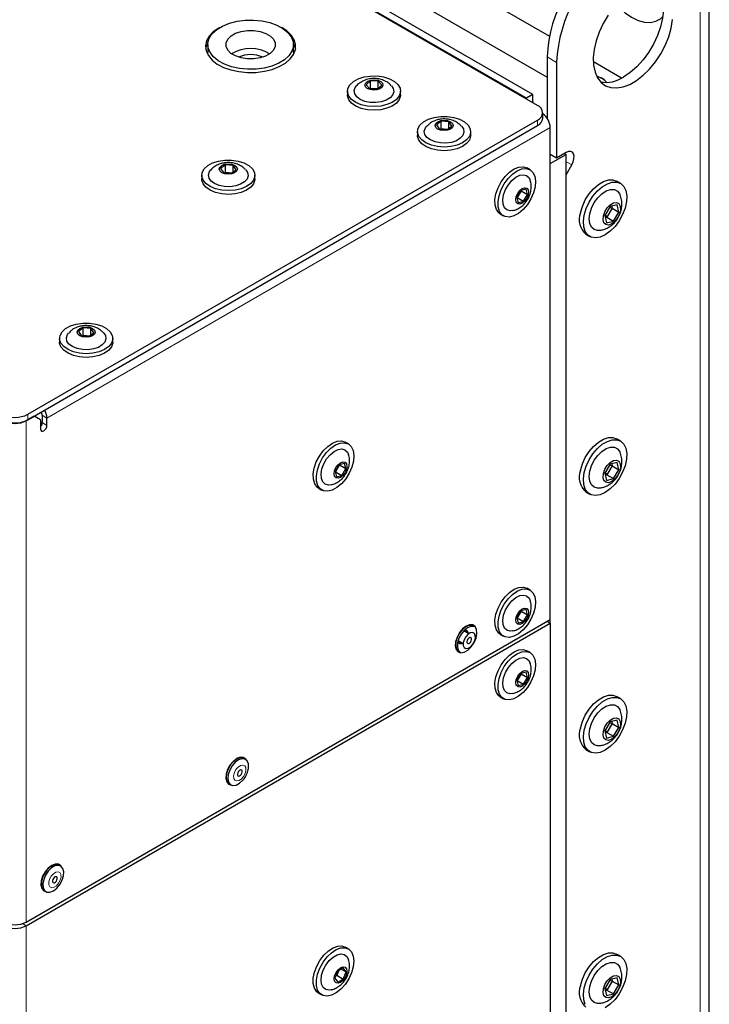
# Paper-space layout 'Blatt4' of a CAD drawing. Header units: millimetres. Extents: x 5 to 418, y 2 to 292.
# Tile 53 of 71: x 155 to 193, y 170 to 224. Entities that reach past the tile are written whole.
import ezdxf

# ---------------------------------------------------------------- set-up
doc = ezdxf.new("R2010")
doc.units = ezdxf.units.MM

psp = doc.layouts.new('Blatt4')

# ---------------------------------------------------------------- linework, layer by layer
at = {"color": 7, "linetype": 'Continuous', "lineweight": 25}
for p, q in [((183.646, 219.547), (126.724, 252.408)), ((183.027, 219.945), (127.343, 252.091)), ((183.381, 220.149), (127.696, 252.295)), ((131.32, 251.631), (184.176, 221.118)), ((193.174, 107.823), (193.174, 231.325)), ((176.221, 228.057), (184.303, 223.392)), ((165.361, 222.915), (165.361, 222.507)), ((170.111, 222.507), (170.111, 222.915)), ((184.176, 222.242), (184.176, 218.833)), ((184.707, 221.935), (184.707, 216.628)), ((186.759, 221.974), (188.312, 221.078)), ((174.383, 220.903), (174.145, 220.694)), ((174.145, 220.694), (174.34, 220.471)), ((174.815, 220.889), (174.383, 220.903)), ((174.383, 220.495), (174.383, 220.903)), ((174.772, 220.457), (175.01, 220.666)), ((175.01, 220.666), (174.815, 220.889)), ((174.815, 220.494), (174.815, 220.889)), ((173.102, 220.333), (173.102, 220.129)), ((174.34, 220.471), (174.772, 220.457)), ((174.355, 220.47), (174.383, 220.495)), ((174.392, 220.469), (174.383, 220.495)), ((174.383, 220.495), (174.8, 220.481)), ((176.052, 220.129), (176.052, 220.333)), ((183.381, 220.149), (183.027, 219.945)), ((183.381, 219.741), (183.381, 220.149)), ((183.027, 219.904), (183.027, 219.945)), ((183.381, 219.741), (183.383, 219.699)), ((183.939, 218.833), (183.939, 219.139)), ((155.379, 202.413), (183.646, 218.731)), ((178.305, 218.667), (178.038, 218.47)), ((178.038, 218.47), (178.199, 218.238)), ((178.734, 218.631), (178.305, 218.667)), ((178.305, 218.259), (178.305, 218.667)), ((178.895, 218.399), (178.734, 218.631)), ((178.734, 218.281), (178.734, 218.631)), ((155.379, 202.107), (183.646, 218.424)), ((176.991, 218.088), (176.991, 217.884)), ((178.199, 218.238), (178.628, 218.203)), ((178.27, 218.232), (178.305, 218.259)), ((178.305, 218.259), (178.663, 218.229)), ((178.314, 218.229), (178.305, 218.259)), ((178.628, 218.203), (178.895, 218.399)), ((179.941, 217.884), (179.941, 218.088)), ((184.353, 191.029), (184.353, 218.322)), ((184.353, 216.322), (185.237, 216.832)), ((184.707, 216.628), (184.353, 216.832)), ((185.237, 216.934), (184.707, 216.628)), ((185.149, 216.883), (185.237, 216.832)), ((185.237, 137.219), (185.237, 216.832)), ((166.338, 216.248), (166.07, 216.052)), ((166.07, 216.052), (166.231, 215.82)), ((166.231, 215.82), (166.66, 215.784)), ((166.302, 215.814), (166.338, 215.84)), ((166.766, 216.213), (166.338, 216.248)), ((166.338, 215.84), (166.338, 216.248)), ((166.338, 215.84), (166.695, 215.81)), ((166.347, 215.81), (166.338, 215.84)), ((166.66, 215.784), (166.927, 215.981)), ((166.927, 215.981), (166.766, 216.213)), ((166.766, 215.862), (166.766, 216.213)), ((183.234, 215.977), (183.058, 216.079)), ((185.237, 215.702), (185.55, 216.243)), ((165.024, 215.669), (165.024, 215.465)), ((167.974, 215.465), (167.974, 215.669)), ((185.237, 138.349), (185.237, 215.702)), ((188.244, 215.222), (188.032, 215.344)), ((182.717, 214.821), (182.502, 214.445)), ((182.74, 214.81), (182.524, 214.435)), ((182.74, 214.81), (182.713, 214.814)), ((183.013, 214.901), (182.717, 214.821)), ((182.736, 214.826), (182.74, 214.81)), ((182.74, 214.81), (183.094, 214.606)), ((183.094, 214.606), (183.013, 214.901)), ((182.502, 214.445), (182.582, 214.15)), ((182.524, 214.435), (182.506, 214.43)), ((182.524, 214.435), (182.508, 214.456)), ((182.524, 214.435), (182.878, 214.231)), ((182.582, 214.15), (182.878, 214.231)), ((182.878, 214.231), (183.094, 214.606)), ((181.583, 213.524), (181.76, 213.422)), ((187.667, 213.936), (187.373, 213.439)), ((187.79, 213.844), (187.496, 213.347)), ((187.79, 213.844), (187.626, 213.867)), ((188.059, 214.032), (187.667, 213.936)), ((187.761, 213.959), (187.79, 213.844)), ((187.79, 213.844), (188.157, 213.631)), ((187.863, 213.134), (188.157, 213.631)), ((188.157, 213.631), (188.059, 214.032)), ((187.373, 213.439), (187.471, 213.038)), ((187.397, 213.479), (187.496, 213.347)), ((187.496, 213.347), (187.401, 213.323)), ((187.471, 213.038), (187.863, 213.134)), ((187.496, 213.347), (187.863, 213.134)), ((186.332, 212.4), (186.544, 212.277)), ((158.453, 207.207), (158.186, 207.01)), ((158.186, 207.01), (158.347, 206.778)), ((158.882, 207.171), (158.453, 207.207)), ((158.453, 206.798), (158.453, 207.207)), ((159.043, 206.939), (158.882, 207.171)), ((158.882, 206.821), (158.882, 207.171)), ((157.139, 206.627), (157.139, 206.423)), ((158.347, 206.778), (158.776, 206.742)), ((158.418, 206.772), (158.453, 206.798)), ((158.453, 206.798), (158.811, 206.769)), ((158.462, 206.768), (158.453, 206.798)), ((158.776, 206.742), (159.043, 206.939)), ((160.089, 206.423), (160.089, 206.627)), ((155.733, 202.311), (155.291, 202.055)), ((156.087, 202.106), (155.733, 202.311)), ((156.087, 202.106), (156.087, 201.596)), ((156.175, 202.362), (156.175, 201.953)), ((156.44, 201.8), (156.44, 202.208)), ((188.244, 200.932), (188.032, 201.055)), ((173.158, 200.769), (172.981, 200.871)), ((172.641, 199.613), (172.425, 199.238)), ((172.664, 199.603), (172.448, 199.228)), ((172.664, 199.603), (172.637, 199.607)), ((172.937, 199.694), (172.641, 199.613)), ((172.659, 199.618), (172.664, 199.603)), ((172.664, 199.603), (173.017, 199.399)), ((172.801, 199.024), (173.017, 199.399)), ((173.017, 199.399), (172.937, 199.694)), ((187.667, 199.646), (187.373, 199.149)), ((187.79, 199.554), (187.496, 199.057)), ((187.79, 199.554), (187.626, 199.578)), ((188.059, 199.742), (187.667, 199.646)), ((187.761, 199.67), (187.79, 199.554)), ((187.79, 199.554), (188.157, 199.342)), ((187.863, 198.845), (188.157, 199.342)), ((188.157, 199.342), (188.059, 199.742)), ((172.425, 199.238), (172.505, 198.943)), ((172.448, 199.228), (172.429, 199.223)), ((172.448, 199.228), (172.431, 199.249)), ((172.448, 199.228), (172.801, 199.024)), ((172.505, 198.943), (172.801, 199.024)), ((187.373, 199.149), (187.471, 198.749)), ((187.397, 199.19), (187.496, 199.057)), ((187.496, 199.057), (187.401, 199.034)), ((187.471, 198.749), (187.863, 198.845)), ((187.496, 199.057), (187.863, 198.845)), ((171.507, 198.317), (171.683, 198.215)), ((186.332, 198.11), (186.544, 197.988)), ((183.234, 192.664), (183.058, 192.766)), ((182.717, 191.508), (182.502, 191.133)), ((182.502, 191.133), (182.582, 190.838)), ((182.524, 191.123), (182.508, 191.144)), ((182.74, 191.498), (182.524, 191.123)), ((182.74, 191.498), (182.713, 191.501)), ((183.013, 191.589), (182.717, 191.508)), ((182.736, 191.513), (182.74, 191.498)), ((182.74, 191.498), (183.094, 191.294)), ((182.878, 190.918), (183.094, 191.294)), ((183.094, 191.294), (183.013, 191.589)), ((155.291, 174.252), (184.353, 191.029)), ((155.291, 174.048), (184.353, 190.825)), ((180.183, 190.624), (180.094, 190.675)), ((182.524, 191.123), (182.506, 191.118)), ((182.524, 191.123), (182.878, 190.918)), ((182.582, 190.838), (182.878, 190.918)), ((184.176, 190.927), (184.353, 190.825)), ((184.353, 190.825), (184.353, 191.029)), ((184.353, 190.825), (184.353, 132.647)), ((179.833, 190.244), (179.554, 190.406)), ((181.583, 190.212), (181.76, 190.109)), ((179.241, 189.864), (179.521, 189.703)), ((179.278, 189.261), (179.367, 189.21)), ((183.234, 189.194), (183.058, 189.296)), ((182.717, 188.038), (182.502, 187.663)), ((182.74, 188.028), (182.524, 187.652)), ((182.74, 188.028), (182.713, 188.031)), ((183.013, 188.118), (182.717, 188.038)), ((182.736, 188.043), (182.74, 188.028)), ((182.74, 188.028), (183.094, 187.824)), ((183.094, 187.824), (183.013, 188.118)), ((182.502, 187.663), (182.582, 187.368)), ((182.524, 187.652), (182.506, 187.647)), ((182.524, 187.652), (182.508, 187.674)), ((182.524, 187.652), (182.878, 187.448)), ((182.582, 187.368), (182.878, 187.448)), ((182.878, 187.448), (183.094, 187.824)), ((188.244, 186.643), (188.032, 186.765)), ((181.583, 186.741), (181.76, 186.639)), ((187.667, 185.357), (187.373, 184.86)), ((187.79, 185.265), (187.496, 184.768)), ((187.79, 185.265), (187.626, 185.288)), ((188.059, 185.453), (187.667, 185.357)), ((187.761, 185.38), (187.79, 185.265)), ((187.79, 185.265), (188.157, 185.052)), ((188.157, 185.052), (188.059, 185.453)), ((187.373, 184.86), (187.471, 184.459)), ((187.397, 184.9), (187.496, 184.768)), ((187.496, 184.768), (187.401, 184.745)), ((187.496, 184.768), (187.863, 184.555)), ((187.863, 184.555), (188.157, 185.052)), ((187.471, 184.459), (187.863, 184.555)), ((186.332, 183.821), (186.544, 183.698)), ((167.455, 183.277), (167.366, 183.328)), ((166.55, 181.914), (166.639, 181.863)), ((157.202, 177.358), (157.113, 177.409)), ((156.297, 175.995), (156.386, 175.944)), ((173.158, 172.762), (172.981, 172.864)), ((188.244, 172.353), (188.032, 172.476)), ((172.568, 171.528), (172.415, 171.134)), ((172.623, 171.56), (172.521, 171.298)), ((172.874, 171.706), (172.568, 171.528)), ((172.763, 171.641), (173.027, 171.489)), ((173.027, 171.489), (172.874, 171.706)), ((172.875, 171.094), (173.027, 171.489)), ((172.415, 171.134), (172.569, 170.917)), ((172.521, 171.298), (172.466, 171.266)), ((172.521, 171.298), (172.489, 171.326)), ((172.521, 171.298), (172.875, 171.094)), ((172.569, 170.917), (172.875, 171.094)), ((187.667, 171.067), (187.373, 170.571)), ((187.79, 170.975), (187.496, 170.478)), ((187.79, 170.975), (187.626, 170.999)), ((188.059, 171.164), (187.667, 171.067)), ((187.761, 171.091), (187.79, 170.975)), ((187.79, 170.975), (188.157, 170.763)), ((188.157, 170.763), (188.059, 171.164)), ((187.373, 170.571), (187.471, 170.17)), ((187.397, 170.611), (187.496, 170.478)), ((187.496, 170.478), (187.401, 170.455)), ((187.496, 170.478), (187.863, 170.266)), ((187.863, 170.266), (188.157, 170.763)), ((171.507, 170.309), (171.683, 170.207)), ((187.471, 170.17), (187.863, 170.266))]:
    psp.add_line(p, q, dxfattribs=at)
at = {"color": 7, "linetype": 'Continuous', "lineweight": 18}
for p, q in [((192.662, 107.109), (192.662, 230.61)), ((184.707, 221.935), (184.176, 222.242)), ((183.346, 219.721), (183.381, 219.741)), ((183.646, 218.424), (183.646, 218.731)), ((184.353, 218.322), (156.44, 202.208)), ((185.237, 216.424), (185.55, 216.243)), ((155.286, 202.059), (155.291, 202.055)), ((155.291, 174.252), (155.291, 202.055)), ((155.379, 202.413), (155.379, 202.107)), ((155.841, 202.373), (155.776, 202.286)), ((156.175, 202.362), (156.44, 202.208)), ((156.175, 201.953), (156.44, 201.8)), ((155.291, 174.048), (155.088, 174.165)), ((155.291, 174.048), (155.291, 115.87))]:
    psp.add_line(p, q, dxfattribs=at)
at = {"color": 7, "linetype": 'Continuous', "lineweight": 25, "flags": 128}
for points in [[(190.224, 226.184), (190.392, 225.958), (190.532, 225.637), (190.611, 225.26), (190.627, 224.836), (190.579, 224.38), (190.469, 223.902), (190.301, 223.418), (190.078, 222.942), (189.807, 222.486), (189.497, 222.065), (189.155, 221.689), (188.792, 221.371), (188.419, 221.118)], [(188.01, 225.132), (188.148, 224.989), (188.499, 224.679), (188.861, 224.435), (189.223, 224.262), (189.573, 224.166), (189.904, 224.149), (190.203, 224.213), (190.464, 224.354), (190.602, 224.48)], [(187.561, 224.548), (187.291, 224.092), (187.068, 223.616), (186.899, 223.132), (186.789, 222.655), (186.742, 222.198), (186.758, 221.775), (186.836, 221.397), (186.976, 221.076), (187.173, 220.821), (187.42, 220.639), (187.712, 220.536), (188.039, 220.513), (188.393, 220.573), (188.762, 220.713), (189.137, 220.93), (189.506, 221.216), (189.86, 221.564), (190.187, 221.964), (190.478, 222.404), (190.726, 222.872), (190.922, 223.354), (191.062, 223.836), (191.141, 224.305)], [(165.858, 223.754), (166.178, 223.949), (166.557, 224.105), (166.982, 224.215), (167.436, 224.275), (167.901, 224.283), (168.36, 224.238), (168.795, 224.142), (169.19, 223.999), (169.528, 223.814), (169.798, 223.595), (169.988, 223.35), (170.092, 223.088), (170.105, 222.819), (170.028, 222.554), (169.862, 222.303), (169.614, 222.076), (169.295, 221.88), (168.915, 221.725), (168.49, 221.615), (168.036, 221.555), (167.571, 221.547), (167.112, 221.592), (166.677, 221.688), (166.282, 221.831), (165.944, 222.015), (165.674, 222.234), (165.484, 222.479), (165.38, 222.741), (165.367, 223.01), (165.445, 223.275), (165.61, 223.526), (165.858, 223.754)], [(166.013, 223.859), (165.968, 223.833), (165.666, 223.622), (165.438, 223.381), (165.293, 223.119), (165.237, 222.847), (165.271, 222.573), (165.394, 222.308), (165.601, 222.062), (165.886, 221.842), (166.238, 221.657), (166.644, 221.515), (167.089, 221.419), (167.558, 221.373), (168.033, 221.38), (168.497, 221.438), (168.934, 221.546), (169.328, 221.7), (169.664, 221.894), (169.93, 222.121), (170.117, 222.373), (170.218, 222.641), (170.23, 222.916), (170.151, 223.186), (169.985, 223.443), (169.737, 223.678), (169.459, 223.859)], [(166.649, 223.401), (166.904, 223.547), (167.215, 223.649), (167.562, 223.702), (167.921, 223.701), (168.268, 223.647), (168.578, 223.542), (168.83, 223.395), (169.009, 223.215), (169.1, 223.015), (169.099, 222.808), (169.004, 222.608), (168.823, 222.429), (168.569, 222.283), (168.257, 222.18), (167.91, 222.127), (167.551, 222.128), (167.205, 222.183), (166.895, 222.287), (166.642, 222.434), (166.464, 222.614), (166.372, 222.814), (166.374, 223.022), (166.468, 223.222), (166.649, 223.401)], [(165.25, 222.66), (165.293, 222.813), (165.362, 222.959)], [(170.11, 222.959), (170.151, 222.88), (170.222, 222.66)], [(165.381, 222.328), (165.38, 222.333), (165.361, 222.507)], [(170.111, 222.507), (170.105, 222.411), (170.091, 222.328)], [(176.05, 220.284), (175.983, 220.074), (175.827, 219.881), (175.593, 219.715), (175.295, 219.589), (174.952, 219.509), (174.586, 219.481), (174.218, 219.507), (173.874, 219.584), (173.574, 219.709), (173.336, 219.873), (173.177, 220.065), (173.106, 220.275), (173.127, 220.488), (173.239, 220.691), (173.436, 220.872), (173.704, 221.019), (174.027, 221.123), (174.384, 221.177), (174.754, 221.178), (175.113, 221.126), (175.438, 221.025), (175.709, 220.879), (175.909, 220.7), (176.025, 220.497), (176.05, 220.284)], [(175.676, 220.297), (175.613, 220.119), (175.467, 219.96), (175.249, 219.83), (174.976, 219.741), (174.671, 219.7), (174.359, 219.711), (174.064, 219.771), (173.811, 219.878), (173.619, 220.021), (173.506, 220.189), (173.479, 220.369), (173.541, 220.546), (173.604, 220.628)], [(175.077, 220.663), (175.028, 220.554), (174.91, 220.464), (174.742, 220.407), (174.549, 220.392), (174.36, 220.42), (174.204, 220.488), (174.105, 220.585), (174.078, 220.696), (174.127, 220.805), (174.245, 220.895), (174.413, 220.952), (174.606, 220.968), (174.795, 220.94), (174.951, 220.872), (175.05, 220.775), (175.077, 220.663)], [(175.547, 220.633), (175.649, 220.477), (175.676, 220.297)], [(176.052, 220.129), (176.05, 220.08), (175.983, 219.87), (175.827, 219.676), (175.593, 219.511), (175.295, 219.385), (174.952, 219.305), (174.586, 219.277), (174.218, 219.303), (173.874, 219.38), (173.574, 219.505), (173.336, 219.669), (173.177, 219.861), (173.106, 220.071), (173.102, 220.129)], [(177.918, 218.878), (178.276, 218.932), (178.645, 218.933), (179.004, 218.881), (179.329, 218.779), (179.599, 218.633), (179.798, 218.454), (179.914, 218.251), (179.939, 218.038), (179.871, 217.828), (179.715, 217.635), (179.481, 217.469), (179.182, 217.343), (178.839, 217.264), (178.473, 217.236), (178.106, 217.262), (177.761, 217.34), (177.461, 217.465), (177.224, 217.629), (177.066, 217.821), (176.995, 218.031), (177.016, 218.244), (177.129, 218.447), (177.326, 218.628), (177.595, 218.775), (177.918, 218.878)], [(178.28, 218.703), (178.472, 218.723), (178.663, 218.7), (178.824, 218.637), (178.931, 218.542), (178.966, 218.431), (178.926, 218.321), (178.816, 218.228), (178.652, 218.167), (178.461, 218.146), (178.27, 218.169), (178.109, 218.233), (178.002, 218.327), (177.967, 218.438), (178.007, 218.548), (178.117, 218.641), (178.28, 218.703)], [(179.436, 218.388), (179.535, 218.238), (179.565, 218.058), (179.506, 217.88), (179.363, 217.72), (179.147, 217.589), (178.876, 217.498), (178.571, 217.456), (178.259, 217.464), (177.963, 217.523), (177.708, 217.628), (177.514, 217.77), (177.398, 217.938), (177.368, 218.118), (177.427, 218.295), (177.492, 218.383)], [(179.941, 217.884), (179.939, 217.834), (179.871, 217.624), (179.715, 217.43), (179.481, 217.265), (179.182, 217.139), (178.839, 217.06), (178.473, 217.032), (178.106, 217.058), (177.761, 217.136), (177.461, 217.261), (177.224, 217.424), (177.066, 217.617), (176.995, 217.827), (176.991, 217.884)], [(185.55, 216.243), (185.627, 216.408), (185.67, 216.574), (185.677, 216.728), (185.645, 216.855), (185.579, 216.945), (185.483, 216.99), (185.365, 216.986), (185.237, 216.934)], [(165.95, 216.46), (166.308, 216.514), (166.677, 216.514), (167.036, 216.462), (167.361, 216.36), (167.631, 216.215), (167.831, 216.035), (167.946, 215.832), (167.971, 215.619), (167.903, 215.409), (167.747, 215.216), (167.513, 215.051), (167.215, 214.925), (166.871, 214.845), (166.505, 214.818), (166.138, 214.844), (165.793, 214.921), (165.493, 215.046), (165.257, 215.21), (165.098, 215.403), (165.027, 215.612), (165.049, 215.825), (165.161, 216.029), (165.358, 216.209), (165.627, 216.356), (165.95, 216.46)], [(166.313, 216.284), (166.504, 216.305), (166.695, 216.282), (166.856, 216.218), (166.963, 216.124), (166.999, 216.013), (166.958, 215.903), (166.848, 215.81), (166.685, 215.748), (166.493, 215.728), (166.302, 215.751), (166.141, 215.814), (166.035, 215.909), (165.999, 216.02), (166.039, 216.13), (166.149, 216.223), (166.313, 216.284)], [(167.468, 215.97), (167.568, 215.819), (167.597, 215.639), (167.538, 215.462), (167.395, 215.301), (167.179, 215.17), (166.908, 215.08), (166.604, 215.037), (166.291, 215.046), (165.995, 215.105), (165.74, 215.209), (165.546, 215.351), (165.43, 215.519), (165.4, 215.699), (165.459, 215.877), (165.525, 215.964)], [(181.583, 213.524), (181.498, 213.585), (181.364, 213.768), (181.291, 214.015), (181.282, 214.311), (181.338, 214.638), (181.456, 214.976), (181.628, 215.303), (181.844, 215.598), (182.09, 215.843), (182.35, 216.022), (182.608, 216.125), (182.848, 216.145), (183.055, 216.08)], [(183.232, 215.978), (183.393, 215.833), (183.498, 215.616), (183.539, 215.342), (183.516, 215.028), (183.428, 214.693), (183.281, 214.358), (183.086, 214.045), (182.853, 213.773), (182.598, 213.559), (182.337, 213.417), (182.086, 213.355), (181.86, 213.378), (181.675, 213.483), (181.541, 213.666), (181.467, 213.913), (181.458, 214.209), (181.515, 214.536), (181.633, 214.874), (181.805, 215.2), (182.021, 215.496), (182.266, 215.741), (182.526, 215.92), (182.785, 216.023), (183.025, 216.043), (183.232, 215.978)], [(167.974, 215.465), (167.971, 215.415), (167.903, 215.205), (167.747, 215.012), (167.513, 214.847), (167.215, 214.721), (166.871, 214.641), (166.505, 214.614), (166.138, 214.639), (165.793, 214.717), (165.493, 214.842), (165.257, 215.006), (165.098, 215.199), (165.027, 215.408), (165.024, 215.465)], [(182.272, 213.71), (182.126, 213.696), (181.949, 213.746), (181.815, 213.873), (181.737, 214.067), (181.721, 214.312), (181.767, 214.589), (181.873, 214.875), (182.029, 215.146), (182.223, 215.381), (182.439, 215.561), (182.66, 215.671), (182.868, 215.703), (183.045, 215.653), (183.045, 215.653)], [(183.045, 215.653), (183.179, 215.525), (183.241, 215.392)], [(186.026, 213.589), (186.134, 213.948), (186.298, 214.304), (186.51, 214.636), (186.758, 214.927), (187.029, 215.161), (187.308, 215.325), (187.581, 215.412), (187.831, 215.415), (188.032, 215.344)], [(186.238, 213.466), (186.346, 213.826), (186.51, 214.181), (186.722, 214.513), (186.97, 214.804), (187.241, 215.038), (187.52, 215.203), (187.793, 215.289), (188.043, 215.292), (188.259, 215.212), (188.428, 215.054), (188.542, 214.824), (188.593, 214.537), (188.58, 214.208), (188.503, 213.853), (188.366, 213.494), (188.176, 213.147), (187.945, 212.834), (187.684, 212.57), (187.407, 212.369), (187.129, 212.243), (186.866, 212.198), (186.631, 212.236), (186.437, 212.356), (186.295, 212.552), (186.212, 212.812), (186.193, 213.122), (186.238, 213.466)], [(183.047, 214.959), (183.124, 214.871), (183.151, 214.731), (183.125, 214.559), (183.048, 214.383), (182.934, 214.228), (182.799, 214.118), (182.663, 214.07), (182.548, 214.092), (182.471, 214.18), (182.444, 214.32), (182.47, 214.492), (182.547, 214.669), (182.661, 214.824), (182.796, 214.933), (182.932, 214.981), (183.047, 214.959)], [(186.544, 213.541), (186.642, 213.852), (186.795, 214.154), (186.993, 214.427), (187.22, 214.65), (187.46, 214.806), (187.695, 214.883), (187.908, 214.876), (188.083, 214.786), (188.207, 214.619), (188.216, 214.599)], [(187.298, 213.421), (187.378, 213.651), (187.51, 213.866), (187.677, 214.036), (187.856, 214.139), (188.022, 214.16), (188.154, 214.097), (188.233, 213.957), (188.249, 213.761), (188.199, 213.534), (188.091, 213.308), (187.939, 213.112), (187.764, 212.973), (187.588, 212.91), (187.436, 212.932), (187.329, 213.035), (187.281, 213.205), (187.298, 213.421)], [(187.064, 212.612), (186.982, 212.609), (186.786, 212.657), (186.635, 212.787), (186.541, 212.989), (186.51, 213.246), (186.544, 213.541)], [(158.066, 207.418), (158.424, 207.472), (158.793, 207.473), (159.152, 207.42), (159.476, 207.318), (159.747, 207.173), (159.946, 206.993), (160.062, 206.79), (160.087, 206.578), (160.019, 206.368), (159.863, 206.174), (159.629, 206.009), (159.33, 205.883), (158.987, 205.804), (158.621, 205.776), (158.254, 205.802), (157.909, 205.88), (157.609, 206.004), (157.372, 206.168), (157.214, 206.361), (157.143, 206.57), (157.164, 206.784), (157.277, 206.987), (157.474, 207.167), (157.743, 207.314), (158.066, 207.418)], [(158.428, 207.242), (158.62, 207.263), (158.811, 207.24), (158.972, 207.176), (159.079, 207.082), (159.114, 206.971), (159.074, 206.861), (158.964, 206.768), (158.8, 206.707), (158.609, 206.686), (158.418, 206.709), (158.257, 206.773), (158.15, 206.867), (158.114, 206.978), (158.155, 207.088), (158.265, 207.181), (158.428, 207.242)], [(159.584, 206.928), (159.683, 206.777), (159.713, 206.597), (159.654, 206.42), (159.511, 206.259), (159.295, 206.128), (159.024, 206.038), (158.719, 205.995), (158.407, 206.004), (158.111, 206.063), (157.856, 206.168), (157.662, 206.31), (157.546, 206.478), (157.516, 206.657), (157.575, 206.835), (157.64, 206.922)], [(160.089, 206.423), (160.087, 206.373), (160.019, 206.164), (159.863, 205.97), (159.629, 205.805), (159.33, 205.679), (158.987, 205.599), (158.621, 205.572), (158.254, 205.598), (157.909, 205.675), (157.609, 205.8), (157.372, 205.964), (157.214, 206.157), (157.143, 206.366), (157.139, 206.423)], [(156.087, 201.596), (156.1, 201.526), (156.138, 201.482), (156.196, 201.471), (156.263, 201.494), (156.331, 201.549), (156.388, 201.626), (156.427, 201.714), (156.44, 201.8)], [(186.026, 199.299), (186.134, 199.659), (186.298, 200.014), (186.51, 200.346), (186.758, 200.637), (187.029, 200.871), (187.308, 201.036), (187.581, 201.122), (187.831, 201.125), (188.032, 201.055)], [(186.238, 199.177), (186.346, 199.536), (186.51, 199.892), (186.722, 200.224), (186.97, 200.515), (187.241, 200.749), (187.52, 200.913), (187.793, 201), (188.043, 201.003), (188.259, 200.923), (188.428, 200.764), (188.542, 200.535), (188.593, 200.248), (188.58, 199.918), (188.503, 199.564), (188.366, 199.204), (188.176, 198.858), (187.945, 198.544), (187.684, 198.28), (187.407, 198.079), (187.129, 197.953), (186.866, 197.908), (186.631, 197.947), (186.437, 198.067), (186.295, 198.262), (186.212, 198.522), (186.193, 198.833), (186.238, 199.177)], [(171.507, 198.317), (171.422, 198.378), (171.288, 198.56), (171.214, 198.808), (171.205, 199.104), (171.262, 199.431), (171.379, 199.769), (171.552, 200.095), (171.768, 200.39), (172.013, 200.635), (172.273, 200.815), (172.532, 200.918), (172.772, 200.938), (172.979, 200.873)], [(173.156, 200.771), (173.317, 200.626), (173.421, 200.409), (173.463, 200.135), (173.439, 199.821), (173.352, 199.486), (173.205, 199.151), (173.01, 198.838), (172.777, 198.566), (172.522, 198.352), (172.261, 198.21), (172.009, 198.148), (171.784, 198.171), (171.599, 198.276), (171.465, 198.458), (171.391, 198.705), (171.382, 199.002), (171.438, 199.329), (171.556, 199.667), (171.729, 199.993), (171.944, 200.288), (172.19, 200.533), (172.45, 200.713), (172.709, 200.816), (172.949, 200.835), (173.156, 200.771)], [(172.196, 198.502), (172.05, 198.488), (171.872, 198.538), (171.739, 198.666), (171.661, 198.86), (171.645, 199.105), (171.691, 199.382), (171.797, 199.668), (171.953, 199.939), (172.147, 200.174), (172.363, 200.354), (172.584, 200.464), (172.791, 200.496), (172.969, 200.446), (172.969, 200.446)], [(172.969, 200.446), (173.102, 200.318), (173.164, 200.185)], [(186.544, 199.252), (186.642, 199.562), (186.795, 199.865), (186.993, 200.138), (187.22, 200.36), (187.46, 200.516), (187.695, 200.593), (187.908, 200.587), (188.083, 200.497), (188.207, 200.329), (188.216, 200.31)], [(187.298, 199.131), (187.378, 199.362), (187.51, 199.577), (187.677, 199.747), (187.856, 199.849), (188.022, 199.87), (188.154, 199.807), (188.233, 199.668), (188.249, 199.472), (188.199, 199.245), (188.091, 199.018), (187.939, 198.822), (187.764, 198.683), (187.588, 198.621), (187.436, 198.642), (187.329, 198.745), (187.281, 198.916), (187.298, 199.131)], [(172.97, 199.752), (173.047, 199.664), (173.075, 199.524), (173.048, 199.352), (172.972, 199.176), (172.858, 199.021), (172.722, 198.911), (172.587, 198.863), (172.472, 198.885), (172.395, 198.973), (172.368, 199.113), (172.394, 199.285), (172.47, 199.462), (172.585, 199.617), (172.72, 199.726), (172.856, 199.774), (172.97, 199.752)], [(187.064, 198.323), (186.982, 198.319), (186.786, 198.368), (186.635, 198.498), (186.541, 198.699), (186.51, 198.957), (186.544, 199.252)], [(181.583, 190.212), (181.498, 190.273), (181.364, 190.455), (181.291, 190.702), (181.282, 190.999), (181.338, 191.326), (181.456, 191.664), (181.628, 191.99), (181.844, 192.285), (182.09, 192.53), (182.35, 192.71), (182.608, 192.813), (182.848, 192.832), (183.055, 192.768)], [(183.232, 192.666), (183.393, 192.521), (183.498, 192.304), (183.539, 192.03), (183.516, 191.716), (183.428, 191.381), (183.281, 191.046), (183.086, 190.733), (182.853, 190.461), (182.598, 190.247), (182.337, 190.104), (182.086, 190.043), (181.86, 190.065), (181.675, 190.171), (181.541, 190.353), (181.467, 190.6), (181.458, 190.897), (181.515, 191.224), (181.633, 191.562), (181.805, 191.888), (182.021, 192.183), (182.266, 192.428), (182.526, 192.608), (182.785, 192.711), (183.025, 192.73), (183.232, 192.666)], [(182.272, 190.397), (182.126, 190.383), (181.949, 190.433), (181.815, 190.561), (181.737, 190.755), (181.721, 191), (181.767, 191.277), (181.873, 191.563), (182.029, 191.834), (182.223, 192.069), (182.439, 192.249), (182.66, 192.359), (182.868, 192.391), (183.045, 192.341), (183.045, 192.341)], [(183.045, 192.341), (183.179, 192.213), (183.241, 192.08)], [(183.047, 191.647), (183.124, 191.559), (183.151, 191.419), (183.125, 191.247), (183.048, 191.07), (182.934, 190.915), (182.799, 190.806), (182.663, 190.758), (182.548, 190.78), (182.471, 190.868), (182.444, 191.008), (182.47, 191.18), (182.547, 191.356), (182.661, 191.511), (182.796, 191.621), (182.932, 191.669), (183.047, 191.647)], [(179.686, 190.662), (179.491, 190.512), (179.317, 190.303), (179.183, 190.058), (179.104, 189.802), (179.087, 189.565), (179.136, 189.372), (179.244, 189.243), (179.4, 189.193), (179.587, 189.227), (179.785, 189.341), (179.972, 189.523), (180.128, 189.754), (180.237, 190.007), (180.285, 190.257), (180.269, 190.475), (180.189, 190.638), (180.055, 190.729), (179.881, 190.738), (179.686, 190.662)], [(180.094, 190.675), (180.032, 190.702), (179.864, 190.705), (179.676, 190.629), (179.489, 190.481), (179.324, 190.277), (179.197, 190.041)], [(180.183, 190.624), (180.121, 190.651), (179.952, 190.654), (179.764, 190.578), (179.577, 190.43), (179.412, 190.226), (179.286, 189.989)], [(179.572, 189.909), (179.525, 189.737), (179.528, 189.585), (179.583, 189.475), (179.68, 189.425), (179.806, 189.442), (179.94, 189.524), (180.062, 189.658), (180.154, 189.823), (180.202, 189.996), (180.198, 190.148), (180.143, 190.257), (180.046, 190.307), (179.92, 190.29), (179.786, 190.209), (179.664, 190.075), (179.572, 189.909)], [(179.712, 190.314), (179.691, 190.406), (179.666, 190.446)], [(179.669, 190.443), (179.691, 190.406), (179.712, 190.314)], [(179.197, 190.041), (179.124, 189.796), (179.112, 189.57), (179.162, 189.387), (179.269, 189.267), (179.278, 189.261)], [(179.286, 189.989), (179.213, 189.745), (179.2, 189.519), (179.25, 189.336), (179.357, 189.216), (179.367, 189.21)], [(179.263, 189.747), (179.309, 189.746), (179.399, 189.773)], [(179.399, 189.773), (179.309, 189.746), (179.263, 189.747)], [(179.751, 189.883), (179.732, 189.816), (179.734, 189.758), (179.755, 189.715), (179.793, 189.696), (179.841, 189.703), (179.893, 189.734), (179.94, 189.786), (179.975, 189.85), (179.994, 189.916), (179.992, 189.975), (179.971, 190.017), (179.934, 190.037), (179.885, 190.03), (179.833, 189.999), (179.786, 189.947), (179.751, 189.883)], [(181.583, 186.741), (181.498, 186.803), (181.364, 186.985), (181.291, 187.232), (181.282, 187.529), (181.338, 187.856), (181.456, 188.193), (181.628, 188.52), (181.844, 188.815), (182.09, 189.06), (182.35, 189.24), (182.608, 189.342), (182.848, 189.362), (183.055, 189.297)], [(183.232, 189.195), (183.393, 189.05), (183.498, 188.834), (183.539, 188.56), (183.516, 188.246), (183.428, 187.91), (183.281, 187.576), (183.086, 187.263), (182.853, 186.99), (182.598, 186.776), (182.337, 186.634), (182.086, 186.572), (181.86, 186.595), (181.675, 186.701), (181.541, 186.883), (181.467, 187.13), (181.458, 187.427), (181.515, 187.754), (181.633, 188.091), (181.805, 188.418), (182.021, 188.713), (182.266, 188.958), (182.526, 189.138), (182.785, 189.24), (183.025, 189.26), (183.232, 189.195)], [(182.272, 186.927), (182.126, 186.913), (181.949, 186.963), (181.815, 187.09), (181.737, 187.284), (181.721, 187.53), (181.767, 187.807), (181.873, 188.092), (182.029, 188.364), (182.223, 188.599), (182.439, 188.779), (182.66, 188.889), (182.868, 188.92), (183.045, 188.87), (183.045, 188.87)], [(183.045, 188.87), (183.179, 188.743), (183.241, 188.609)], [(183.047, 188.177), (183.124, 188.089), (183.151, 187.948), (183.125, 187.777), (183.048, 187.6), (182.934, 187.445), (182.799, 187.335), (182.663, 187.288), (182.548, 187.31), (182.471, 187.397), (182.444, 187.538), (182.47, 187.709), (182.547, 187.886), (182.661, 188.041), (182.796, 188.151), (182.932, 188.198), (183.047, 188.177)], [(186.026, 185.01), (186.134, 185.369), (186.298, 185.725), (186.51, 186.057), (186.758, 186.348), (187.029, 186.582), (187.308, 186.746), (187.581, 186.833), (187.831, 186.836), (188.032, 186.765)], [(186.238, 184.887), (186.346, 185.247), (186.51, 185.602), (186.722, 185.934), (186.97, 186.225), (187.241, 186.459), (187.52, 186.624), (187.793, 186.71), (188.043, 186.713), (188.259, 186.633), (188.428, 186.475), (188.542, 186.246), (188.593, 185.958), (188.58, 185.629), (188.503, 185.275), (188.366, 184.915), (188.176, 184.569), (187.945, 184.255), (187.684, 183.991), (187.407, 183.79), (187.129, 183.664), (186.866, 183.619), (186.631, 183.657), (186.437, 183.777), (186.295, 183.973), (186.212, 184.233), (186.193, 184.543), (186.238, 184.887)], [(186.544, 184.962), (186.642, 185.273), (186.795, 185.576), (186.993, 185.848), (187.22, 186.071), (187.46, 186.227), (187.695, 186.304), (187.908, 186.297), (188.083, 186.207), (188.207, 186.04), (188.216, 186.02)], [(187.298, 184.842), (187.378, 185.072), (187.51, 185.287), (187.677, 185.457), (187.856, 185.56), (188.022, 185.581), (188.154, 185.518), (188.233, 185.378), (188.249, 185.182), (188.199, 184.955), (188.091, 184.729), (187.939, 184.533), (187.764, 184.394), (187.588, 184.331), (187.436, 184.353), (187.329, 184.456), (187.281, 184.626), (187.298, 184.842)], [(187.064, 184.033), (186.982, 184.03), (186.786, 184.079), (186.635, 184.208), (186.541, 184.41), (186.51, 184.667), (186.544, 184.962)], [(166.958, 183.315), (166.763, 183.165), (166.589, 182.955), (166.455, 182.71), (166.376, 182.455), (166.359, 182.218), (166.408, 182.024), (166.516, 181.895), (166.672, 181.845), (166.676, 181.845)], [(167.366, 183.328), (167.33, 183.345), (167.167, 183.363), (166.981, 183.3), (166.792, 183.163), (166.622, 182.968), (166.488, 182.735), (166.405, 182.49), (166.382, 182.259), (166.421, 182.067), (166.519, 181.935), (166.55, 181.914)], [(167.62, 182.819), (167.611, 183.034), (167.542, 183.198), (167.419, 183.294), (167.255, 183.312), (167.069, 183.249), (166.881, 183.112), (166.71, 182.917), (166.576, 182.684), (166.493, 182.439), (166.47, 182.208), (166.509, 182.016), (166.607, 181.884), (166.752, 181.826), (166.93, 181.849), (167.119, 181.95), (167.301, 182.119), (167.321, 182.142)], [(167.489, 183.254), (167.461, 183.291), (167.327, 183.382), (167.153, 183.39), (166.958, 183.315)], [(167.267, 182.576), (167.263, 182.633), (167.24, 182.673), (167.2, 182.69), (167.151, 182.68), (167.1, 182.646), (167.053, 182.592), (167.02, 182.527), (167.004, 182.461), (167.007, 182.404), (167.031, 182.364), (167.07, 182.348), (167.119, 182.357), (167.171, 182.392), (167.217, 182.445), (167.251, 182.51), (167.267, 182.576)], [(156.705, 177.396), (156.51, 177.246), (156.336, 177.036), (156.202, 176.791), (156.123, 176.536), (156.106, 176.299), (156.155, 176.105), (156.263, 175.976), (156.419, 175.926), (156.422, 175.926)], [(157.113, 177.409), (156.977, 177.447), (156.797, 177.413), (156.607, 177.302), (156.428, 177.126), (156.279, 176.904), (156.176, 176.66), (156.13, 176.421), (156.147, 176.212)], [(156.235, 176.161), (156.312, 176.005), (156.442, 175.919), (156.609, 175.913), (156.797, 175.986), (156.984, 176.131), (157.151, 176.333), (157.279, 176.569), (157.354, 176.814), (157.369, 177.041), (157.321, 177.226), (157.216, 177.349), (157.066, 177.396), (156.886, 177.362), (156.696, 177.251), (156.516, 177.075), (156.367, 176.853), (156.264, 176.609), (156.218, 176.37), (156.235, 176.161)], [(157.236, 177.335), (157.208, 177.372), (157.074, 177.463), (156.9, 177.471), (156.705, 177.396)], [(156.754, 176.487), (156.776, 176.446), (156.815, 176.429), (156.864, 176.437), (156.915, 176.471), (156.962, 176.524), (156.996, 176.588), (157.013, 176.654), (157.01, 176.712), (156.988, 176.753), (156.949, 176.77), (156.9, 176.762), (156.849, 176.729), (156.802, 176.676), (156.768, 176.611), (156.751, 176.545), (156.754, 176.487)], [(156.147, 176.212), (156.224, 176.056), (156.297, 175.995)], [(171.507, 170.309), (171.401, 170.39), (171.275, 170.582), (171.209, 170.836), (171.209, 171.138), (171.273, 171.468), (171.399, 171.805), (171.578, 172.129), (171.798, 172.418), (172.047, 172.655), (172.307, 172.826), (172.564, 172.918), (172.801, 172.926), (172.981, 172.864)], [(173.464, 172.089), (173.431, 171.771), (173.336, 171.435), (173.182, 171.102), (172.981, 170.793), (172.745, 170.527), (172.488, 170.322), (172.227, 170.189), (171.978, 170.139), (171.757, 170.172), (171.578, 170.288), (171.452, 170.48), (171.386, 170.734), (171.386, 171.036), (171.45, 171.366), (171.576, 171.703), (171.754, 172.027), (171.975, 172.316), (172.223, 172.553), (172.484, 172.723), (172.741, 172.816), (172.978, 172.824), (173.18, 172.749), (173.334, 172.594), (173.43, 172.369), (173.464, 172.089)], [(172.194, 170.494), (172.099, 170.481), (171.912, 170.511), (171.767, 170.62), (171.675, 170.799), (171.643, 171.034), (171.674, 171.305), (171.766, 171.591), (171.91, 171.868), (172.096, 172.114), (172.309, 172.309), (172.53, 172.437), (172.742, 172.488), (172.929, 172.458), (173.074, 172.349), (173.163, 172.181)], [(186.026, 170.72), (186.134, 171.08), (186.298, 171.435), (186.51, 171.767), (186.758, 172.058), (187.029, 172.292), (187.308, 172.457), (187.581, 172.543), (187.831, 172.546), (188.032, 172.476)], [(186.238, 170.598), (186.346, 170.957), (186.51, 171.313), (186.722, 171.645), (186.97, 171.936), (187.241, 172.17), (187.52, 172.335), (187.793, 172.421), (188.043, 172.424), (188.259, 172.344), (188.428, 172.185), (188.542, 171.956), (188.593, 171.669), (188.58, 171.339), (188.503, 170.985), (188.366, 170.625), (188.176, 170.279), (187.945, 169.965), (187.684, 169.701), (187.407, 169.5)], [(173.075, 171.516), (173.048, 171.344), (172.972, 171.168), (172.857, 171.013), (172.722, 170.903), (172.587, 170.856), (172.472, 170.878), (172.395, 170.966), (172.368, 171.106), (172.394, 171.278), (172.471, 171.455), (172.585, 171.61), (172.721, 171.719), (172.856, 171.766), (172.971, 171.744), (173.048, 171.657), (173.075, 171.516)], [(186.544, 170.673), (186.642, 170.983), (186.795, 171.286), (186.993, 171.559), (187.22, 171.781), (187.46, 171.937), (187.695, 172.015), (187.908, 172.008), (188.083, 171.918), (188.207, 171.751), (188.216, 171.731)], [(187.298, 170.552), (187.378, 170.783), (187.51, 170.998), (187.677, 171.168), (187.856, 171.271), (188.022, 171.292), (188.154, 171.228), (188.233, 171.089), (188.249, 170.893), (188.199, 170.666), (188.091, 170.439), (187.939, 170.243), (187.764, 170.105), (187.588, 170.042), (187.436, 170.063), (187.329, 170.166), (187.281, 170.337), (187.298, 170.552)], [(186.295, 169.683), (186.212, 169.943), (186.193, 170.254), (186.238, 170.598)], [(187.064, 169.744), (186.982, 169.74), (186.786, 169.789), (186.635, 169.919), (186.541, 170.12), (186.51, 170.378), (186.544, 170.673)]]:
    psp.add_lwpolyline(points, dxfattribs=at)
at = {"color": 7, "linetype": 'Continuous', "lineweight": 18, "flags": 128}
for points in [[(167.476, 182.667), (167.466, 182.816), (167.406, 182.919), (167.304, 182.961), (167.177, 182.936), (167.043, 182.848), (166.924, 182.709), (166.836, 182.541), (166.794, 182.37), (166.804, 182.222), (166.865, 182.118), (166.966, 182.076), (167.093, 182.101), (167.227, 182.19), (167.347, 182.328), (167.434, 182.496), (167.476, 182.667)], [(156.55, 176.308), (156.608, 176.203), (156.708, 176.158), (156.834, 176.18), (156.968, 176.266), (157.089, 176.402), (157.178, 176.569), (157.222, 176.741), (157.214, 176.891), (157.156, 176.997), (157.056, 177.042), (156.93, 177.02), (156.796, 176.934), (156.675, 176.797), (156.586, 176.63), (156.542, 176.459), (156.55, 176.308)]]:
    psp.add_lwpolyline(points, dxfattribs=at)
at = {"color": 7, "linetype": 'Continuous', "lineweight": 25}
for centre, radius, start, end in [((191.823, 221.909), 7.654, 122.4872, 177.5129), ((192.353, 221.603), 7.654, 122.4874, 177.5127), ((167.736, 220.667), 2.032, 58.7768, 121.2232), ((167.736, 220.729), 1.637, 65.7861, 114.2138), ((186.771, 220.215), 0.945, 39.6882, 79.837), ((186.771, 220.221), 0.932, 39.8767, 79.3483), ((187.446, 222.576), 1.752, 260.0794, 303.7159), ((183.491, 219.139), 0.437, 290.7834, 69.2164), ((183.386, 218.276), 0.968, 2.7324, 55.1901), ((183.438, 218.883), 0.503, 294.3742, 354.3057), ((187.025, 213.211), 1.068, 159.2992, 229.4996), ((155.515, 202.171), 0.926, 2.3434, 30.758), ((154.672, 203.777), 1.537, 242.6097, 297.3904), ((154.672, 203.471), 1.537, 242.6097, 297.3904), ((154.672, 203.25), 1.345, 242.6096, 297.3904), ((155.805, 202.346), 0.37, 2.3445, 30.7645), ((155.787, 201.973), 0.388, 320.4469, 357.1417), ((187.025, 198.922), 1.068, 159.2989, 229.4999), ((179.631, 190.279), 0.168, 354.9859, 104.1675), ((179.39, 189.861), 0.168, 195.838, 305.0195), ((187.025, 184.632), 1.068, 159.2992, 229.4996), ((154.672, 175.446), 1.345, 242.6096, 297.3904), ((154.672, 175.242), 1.345, 242.6096, 297.3904), ((187.025, 170.343), 1.068, 159.2991, 229.4997)]:
    psp.add_arc(centre, radius, start, end, dxfattribs=at)
for points, knots in [([(175.536, 220.635), (175.504, 220.671), (175.415, 220.769), (175.227, 220.888), (174.979, 220.991), (174.694, 221.044), (174.39, 221.037), (174.094, 220.967), (173.837, 220.834), (173.673, 220.717), (173.613, 220.636), (173.608, 220.629)], [0, 0, 0, 0, 0.067113, 0.185026, 0.307632, 0.439735, 0.584222, 0.725047, 0.859127, 0.987872, 1, 1, 1, 1]), ([(178.143, 218.757), (178.061, 218.732), (177.887, 218.681), (177.664, 218.554), (177.549, 218.434), (177.499, 218.381)], [0, 0, 0, 0, 0.339586, 0.714336, 1, 1, 1, 1]), ([(179.426, 218.39), (179.387, 218.432), (179.29, 218.536), (179.091, 218.656), (178.84, 218.754), (178.551, 218.801), (178.313, 218.792), (178.177, 218.763), (178.143, 218.757)], [0, 0, 0, 0, 0.1229108, 0.3053764, 0.4959079, 0.7017711, 0.9270018, 1, 1, 1, 1]), ([(166.176, 216.338), (166.093, 216.314), (165.919, 216.263), (165.696, 216.136), (165.581, 216.015), (165.531, 215.963)], [0, 0, 0, 0, 0.339586, 0.714336, 1, 1, 1, 1]), ([(167.458, 215.971), (167.419, 216.013), (167.322, 216.117), (167.123, 216.238), (166.872, 216.335), (166.583, 216.382), (166.345, 216.373), (166.209, 216.345), (166.176, 216.338)], [0, 0, 0, 0, 0.122911, 0.305376, 0.495908, 0.701771, 0.927002, 1, 1, 1, 1]), ([(182.278, 213.718), (182.315, 213.725), (182.435, 213.747), (182.625, 213.842), (182.84, 213.998), (183.032, 214.211), (183.184, 214.472), (183.28, 214.761), (183.303, 215.051), (183.287, 215.264), (183.244, 215.368), (183.237, 215.386)], [0, 0, 0, 0, 0.052597, 0.170449, 0.29236, 0.423225, 0.566321, 0.707807, 0.843144, 0.97251, 1, 1, 1, 1]), ([(187.064, 212.618), (187.127, 212.626), (187.281, 212.644), (187.511, 212.736), (187.746, 212.879), (187.956, 213.075), (188.139, 213.327), (188.269, 213.622), (188.332, 213.936), (188.322, 214.238), (188.28, 214.462), (188.223, 214.571), (188.212, 214.592)], [0, 0, 0, 0, 0.072745, 0.175338, 0.278029, 0.384542, 0.499665, 0.628931, 0.746711, 0.860181, 0.972617, 1, 1, 1, 1]), ([(158.291, 207.296), (158.209, 207.272), (158.035, 207.221), (157.812, 207.094), (157.697, 206.973), (157.647, 206.921)], [0, 0, 0, 0, 0.339586, 0.714335, 1, 1, 1, 1]), ([(159.574, 206.93), (159.535, 206.971), (159.438, 207.075), (159.239, 207.196), (158.988, 207.294), (158.699, 207.34), (158.461, 207.331), (158.325, 207.303), (158.291, 207.296)], [0, 0, 0, 0, 0.122911, 0.305376, 0.495908, 0.701771, 0.927001, 1, 1, 1, 1]), ([(172.202, 198.511), (172.239, 198.518), (172.359, 198.54), (172.549, 198.635), (172.764, 198.791), (172.956, 199.004), (173.108, 199.265), (173.204, 199.554), (173.227, 199.844), (173.211, 200.057), (173.168, 200.161), (173.16, 200.179)], [0, 0, 0, 0, 0.052597, 0.170449, 0.292359, 0.423225, 0.566321, 0.707806, 0.843146, 0.97251, 1, 1, 1, 1]), ([(187.064, 198.329), (187.127, 198.336), (187.281, 198.354), (187.511, 198.446), (187.746, 198.59), (187.956, 198.785), (188.139, 199.038), (188.269, 199.332), (188.332, 199.646), (188.322, 199.949), (188.28, 200.172), (188.223, 200.282), (188.212, 200.303)], [0, 0, 0, 0, 0.072745, 0.175338, 0.278029, 0.384541, 0.499665, 0.628931, 0.746712, 0.860182, 0.972617, 1, 1, 1, 1]), ([(182.278, 190.406), (182.315, 190.413), (182.435, 190.435), (182.625, 190.53), (182.84, 190.685), (183.032, 190.899), (183.184, 191.16), (183.28, 191.449), (183.303, 191.739), (183.287, 191.952), (183.244, 192.055), (183.237, 192.074)], [0, 0, 0, 0, 0.0525975, 0.170449, 0.2923592, 0.423226, 0.5663204, 0.7078062, 0.8431455, 0.9725113, 1, 1, 1, 1]), ([(182.278, 186.935), (182.315, 186.942), (182.435, 186.964), (182.625, 187.06), (182.84, 187.215), (183.032, 187.429), (183.184, 187.689), (183.28, 187.979), (183.303, 188.269), (183.287, 188.481), (183.244, 188.585), (183.237, 188.603)], [0, 0, 0, 0, 0.052597, 0.170449, 0.292359, 0.423226, 0.566321, 0.707806, 0.843146, 0.972511, 1, 1, 1, 1]), ([(187.064, 184.039), (187.127, 184.047), (187.281, 184.065), (187.511, 184.157), (187.746, 184.3), (187.956, 184.496), (188.139, 184.748), (188.269, 185.043), (188.332, 185.357), (188.322, 185.66), (188.28, 185.883), (188.223, 185.992), (188.212, 186.013)], [0, 0, 0, 0, 0.072745, 0.175338, 0.278029, 0.384542, 0.499665, 0.628931, 0.746711, 0.860181, 0.972617, 1, 1, 1, 1]), ([(167.328, 182.147), (167.328, 182.147), (167.392, 182.21), (167.488, 182.378), (167.588, 182.608), (167.611, 182.76), (167.62, 182.822)], [0, 0, 0, 0, 0.0006041, 0.3673283, 0.7446366, 1, 1, 1, 1]), ([(173.22, 171.817), (173.217, 171.913), (173.214, 172.037), (173.168, 172.151), (173.157, 172.177)], [0, 0, 0, 0, 0.7767811, 1, 1, 1, 1]), ([(172.198, 170.499), (172.21, 170.5), (172.304, 170.512), (172.473, 170.588), (172.695, 170.725), (172.895, 170.92), (173.066, 171.171), (173.183, 171.461), (173.219, 171.685), (173.22, 171.8), (173.22, 171.817)], [0, 0, 0, 0, 0.0188565, 0.1598759, 0.303837, 0.4566706, 0.6232003, 0.8060926, 0.9723746, 1, 1, 1, 1]), ([(187.064, 169.75), (187.127, 169.757), (187.281, 169.775), (187.511, 169.867), (187.746, 170.011), (187.956, 170.206), (188.139, 170.459), (188.269, 170.753), (188.332, 171.067), (188.322, 171.37), (188.28, 171.593), (188.223, 171.703), (188.212, 171.724)], [0, 0, 0, 0, 0.072745, 0.175338, 0.278029, 0.384542, 0.499665, 0.628931, 0.746711, 0.860181, 0.972617, 1, 1, 1, 1])]:
    psp.add_open_spline(points, degree=3, knots=knots, dxfattribs=at)

doc.saveas('drawing.dxf')
